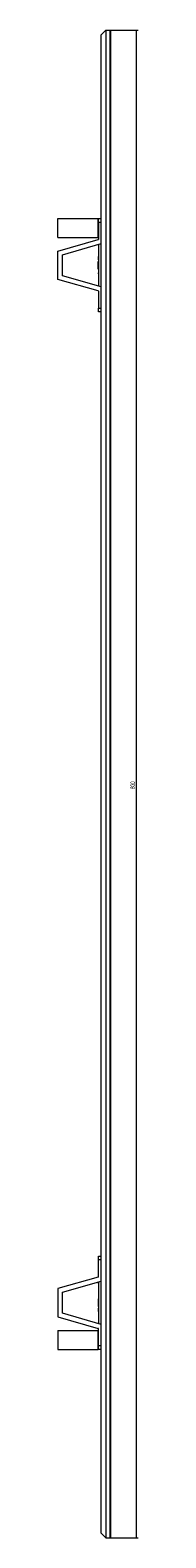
# Model space of a CAD drawing. Header units: millimetres. Extents: x -1395 to 369, y -355 to 1699.
# Tile 3 of 3: x 152 to 195, y 899 to 1699. Entities that reach past the tile are written whole.
import ezdxf

# ---------------------------------------------------------------- set-up
doc = ezdxf.new("R2010")
doc.units = ezdxf.units.MM
doc.styles.add('SLDTEXTSTYLE0', font='TXT', dxfattribs={"width": 0.605})
doc.dimstyles.new('SLDDIMSTYLE0', dxfattribs={"dimtxt": 2.311487, "dimasz": 2.5, "dimexe": 0, "dimexo": 0.0625, "dimgap": 0.577872, "dimtad": 1, "dimtoh": 1, "dimrnd": 1e-09, "dimzin": 12, "dimdsep": 46, "dimtxsty": 'SLDTEXTSTYLE0', "dimsah": 1, "dimcen": 0.09, "dimadec": 0, "dimazin": 0, "dimtfac": 1, "dimtofl": 0, "dimtmove": 0, "dimatfit": 3, "dimfxl": 1, "dimfrac": 2, "dimtolj": 1, "dimtzin": 12, "dimarcsym": 0})

# ---------------------------------------------------------------- blocks, each defined once
blk = doc.blocks.new('*D2')
at = {"color": 7, "linetype": 'Continuous', "lineweight": 0}
for p, q in [((178.9, 1699.48), (194.99, 1699.48)), ((193.99, 1699.48), (193.99, 899.48)), ((178.9, 899.48), (194.99, 899.48))]:
    blk.add_line(p, q, dxfattribs=at)
for points in [[(193.99, 1699.48), (193.68, 1696.98), (194.3, 1696.98)], [(193.99, 899.48), (194.3, 901.98), (193.68, 901.98)]]:
    blk.add_solid(points, dxfattribs=at)
at = {"color": 7, "linetype": 'Continuous', "lineweight": 0, "insert": (190.92, 1296.83), "char_height": 2.381, "attachment_point": 1, "rotation": 90, "style": 'SLDTEXTSTYLE0'}
blk.add_mtext('800', dxfattribs=at)

msp = doc.modelspace()

# ---------------------------------------------------------------- linework, layer by layer
at = {"color": 7, "linetype": 'Continuous', "lineweight": 15}
for p, q in [((177.902, 1699.476), (175.402, 1696.976)), ((175.402, 901.976), (175.402, 1696.976)), ((177.902, 1699.476), (177.902, 899.476)), ((177.902, 1699.476), (180.202, 1699.476)), ((152.402, 1599.476), (173.829, 1599.476)), ((152.402, 1589.476), (152.402, 1599.476)), ((173.902, 1599.476), (175.402, 1599.476)), ((173.902, 1597.476), (173.902, 1599.476)), ((173.902, 1597.476), (173.902, 1588.472)), ((175.402, 1597.476), (173.902, 1597.476)), ((152.402, 1589.476), (173.829, 1589.476)), ((152.402, 1582.226), (173.829, 1588.376)), ((154.902, 1580.343), (175.402, 1586.226)), ((152.402, 1567.226), (152.402, 1582.226)), ((175.402, 1563.226), (154.902, 1569.11)), ((173.829, 1561.076), (152.402, 1567.226)), ((173.902, 1560.98), (173.902, 1551.976)), ((173.902, 1551.976), (175.402, 1551.976)), ((173.902, 1549.976), (173.902, 1551.976)), ((175.402, 1549.976), (173.902, 1549.976)), ((173.902, 1046.976), (173.902, 1048.976)), ((173.902, 1048.976), (175.402, 1048.976)), ((175.402, 1046.976), (173.902, 1046.976)), ((173.902, 1037.972), (173.902, 1046.976)), ((173.829, 1037.876), (152.402, 1031.726)), ((154.902, 1029.843), (175.402, 1035.726)), ((152.402, 1031.726), (152.402, 1016.726)), ((152.402, 1016.726), (173.829, 1010.576)), ((175.402, 1012.726), (154.902, 1018.61)), ((152.402, 1009.476), (173.829, 1009.476)), ((152.402, 1009.476), (152.402, 999.476)), ((173.902, 1001.476), (173.902, 1010.48)), ((173.902, 1001.476), (175.402, 1001.476)), ((173.902, 999.476), (173.902, 1001.476)), ((152.402, 999.476), (173.829, 999.476)), ((175.402, 999.476), (173.902, 999.476)), ((175.402, 901.976), (177.902, 899.476)), ((177.902, 899.476), (180.202, 899.476))]:
    msp.add_line(p, q, dxfattribs=at)
at = {"color": 142, "linetype": 'Continuous', "lineweight": 0, "true_color": 0x0080c0}
for p, q in [((180.202, 899.476), (180.202, 1699.476)), ((180.202, 1699.476), (180.402, 1699.276)), ((180.402, 1699.276), (180.402, 899.676)), ((173.829, 1599.476), (173.902, 1599.476)), ((173.829, 1589.476), (173.829, 1599.476)), ((173.902, 1589.476), (173.829, 1589.476)), ((173.902, 1585.796), (173.902, 1563.657)), ((154.902, 1569.11), (154.902, 1580.343)), ((173.802, 1579.307), (173.802, 1578.121)), ((173.802, 1578.121), (173.802, 1577.897)), ((173.802, 1577.897), (173.902, 1577.897)), ((173.802, 1577.897), (173.802, 1577.576)), ((173.802, 1572.717), (173.802, 1576.735)), ((173.802, 1573.153), (173.902, 1573.153)), ((173.802, 1572.855), (173.902, 1572.855)), ((173.802, 1570.72), (173.902, 1570.72)), ((173.802, 1569.884), (173.902, 1569.884)), ((173.802, 1564.476), (173.902, 1564.476)), ((173.802, 1035.267), (173.802, 1034.508)), ((173.802, 1034.476), (173.902, 1034.476)), ((173.902, 1035.296), (173.902, 1013.157)), ((154.902, 1018.61), (154.902, 1029.843)), ((173.802, 1029.068), (173.902, 1029.068)), ((173.802, 1026.235), (173.802, 1022.217)), ((173.802, 1025.799), (173.902, 1025.799)), ((173.802, 1024.902), (173.902, 1024.902)), ((173.802, 1023.62), (173.902, 1023.62)), ((173.802, 1021.376), (173.802, 1021.055)), ((173.802, 1021.055), (173.802, 1020.735)), ((173.802, 1021.055), (173.902, 1021.055)), ((173.802, 1020.735), (173.802, 1019.645)), ((173.829, 1009.476), (173.902, 1009.476)), ((173.829, 999.476), (173.829, 1009.476)), ((173.902, 999.476), (173.829, 999.476)), ((180.202, 899.476), (180.402, 899.676))]:
    msp.add_line(p, q, dxfattribs=at)
for centre, start, end in [((173.802, 1588.472), 286.013299, 0), ((173.802, 1010.48), 0, 73.986701)]:
    msp.add_arc(centre, 0.1, start, end, dxfattribs=at)
at = {"color": 7, "linetype": 'Continuous', "lineweight": 15}
for centre, start, end in [((173.802, 1560.98), 0, 73.986701), ((173.802, 1037.972), 286.013299, 0)]:
    msp.add_arc(centre, 0.1, start, end, dxfattribs=at)
at = {"color": 142, "linetype": 'Continuous', "lineweight": 0, "true_color": 0x0080c0}
msp.add_open_spline([(173.802, 1570.679), (173.802, 1570.662), (173.802, 1570.629), (173.802, 1570.58), (173.802, 1570.534), (173.802, 1570.49), (173.802, 1570.448), (173.802, 1570.409), (173.802, 1570.372), (173.802, 1570.337), (173.802, 1570.306), (173.802, 1570.279), (173.802, 1570.256), (173.802, 1570.237), (173.802, 1570.223), (173.802, 1570.212), (173.802, 1570.205), (173.802, 1570.205), (173.802, 1570.204)], degree=3, knots=[0, 0, 0, 0, 0.0635615, 0.1251033, 0.1845867, 0.2424561, 0.3001235, 0.3577155, 0.4160714, 0.4756809, 0.5363165, 0.5964905, 0.6578199, 0.7201755, 0.7856493, 0.8536007, 0.9251271, 1, 1, 1, 1], dxfattribs=at)

# ---------------------------------------------------------------- dimensions: what is measured, and where the dimension line sits
at = {"color": 7, "linetype": 'Continuous', "lineweight": 0}
dim = msp.add_linear_dim(base=(193.986, 899.476), p1=(177.902, 1699.476), p2=(177.902, 899.476), angle=90, dimstyle='SLDDIMSTYLE0', dxfattribs=at)
dim.commit()
dim.dimension.update_dxf_attribs({"geometry": '*D2', "text_midpoint": (193.986, 1299.476), "dimtype": 160})

doc.saveas('drawing.dxf')
